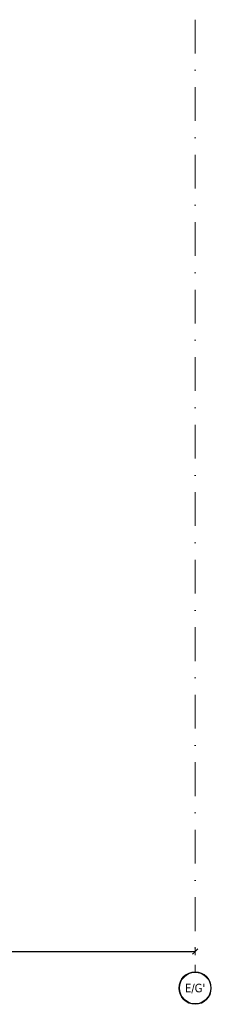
# Model space of a CAD drawing. Header units: millimetres. Extents: x -1427 to 15787, y -1578 to 5789.
# Tile 148 of 152: x 9868 to 10229, y 542 to 2396. Entities that reach past the tile are written whole.
import ezdxf
from ezdxf.enums import TextEntityAlignment as Align

# ---------------------------------------------------------------- set-up
doc = ezdxf.new("R2010")
doc.units = ezdxf.units.MM
doc.linetypes.add('DASHDOT', pattern=[25.4, 12.7, -6.35, 0, -6.35])
for name, color, linetype, lineweight in [('!! wymiary osi', 250, 'Continuous', 9), ('0-osie-liniA', 14, 'DASHDOT', 5), ('0-osie-tx', 66, 'Continuous', 9)]:
    doc.layers.add(name, color=color, linetype=linetype, lineweight=lineweight)
doc.styles.add('TAHOMA', font='tahoma.ttf')
doc.styles.add('TXT', font='simplex.shx')
doc.dimstyles.new('DIM50', dxfattribs={"dimscale": 5, "dimtxt": 2, "dimasz": 1, "dimexe": 0, "dimexo": 0, "dimgap": 0.5, "dimtad": 1, "dimdec": 4, "dimrnd": 0.5, "dimdsep": 46, "dimtxsty": 'TXT', "dimblk": 'TICK1', "dimblk1": 'TICK1', "dimblk2": 'TICK1', "dimsah": 1, "dimcen": 0, "dimse1": 1, "dimse2": 1, "dimclrd": 1, "dimclre": 7, "dimclrt": 9, "dimadec": 0, "dimazin": 0, "dimtfac": 1, "dimtdec": 4, "dimtmove": 2, "dimatfit": 3, "dimldrblk": 'TICK1', "dimfxl": 1, "dimtolj": 1, "dimarcsym": 0})

# ---------------------------------------------------------------- blocks, each defined once
blk = doc.blocks.new('*U10')
h = blk.add_hatch(color=256)
edge = h.paths.add_edge_path()
edge.add_arc((0, 0), 30.6, 0, 360)
edge = h.paths.add_edge_path(flags=17)
edge.add_arc((0, 0), 29.4, 0, 360)
for radius in [30.6, 29.4]:
    blk.add_circle((0, 0), radius)
at = {"style": 'TAHOMA', "flags": 8}
blk.add_attdef('ANSICHTSNUMMER', text='', height=16, dxfattribs=at).set_placement((0, 0), align=Align.MIDDLE_CENTER)
blk = doc.blocks.new('TICK1')
at = {"color": 2}
blk.add_line((-1, -1), (1, 1), dxfattribs=at)
at = {"color": 0}
for p, q in [((0, 0), (-1, 0)), ((0, -1.4), (0, 1.4))]:
    blk.add_line(p, q, dxfattribs=at)
blk = doc.blocks.new('*D29')
at = {"layer": '!! wymiary osi', "color": 1, "lineweight": -2, "transparency": 16777216}
blk.add_line((9420.7, 641.6), (10193.2, 641.6), dxfattribs=at)
at = {"layer": 'DEFPOINTS', "color": 0, "transparency": 16777216}
for p in [(9415.7, 641.6), (10198.2, 641.6), (10198.2, 641.6)]:
    blk.add_point(p, dxfattribs=at)
at = {"layer": '!! wymiary osi', "color": 1, "lineweight": -2, "transparency": 16777216, "xscale": 5, "yscale": 5, "zscale": 5, "rotation": 180}
blk.add_blockref('TICK1', (9415.7, 641.6), dxfattribs=at)
at = {"layer": '!! wymiary osi', "color": 1, "lineweight": -2, "transparency": 16777216, "xscale": 5, "yscale": 5, "zscale": 5}
blk.add_blockref('TICK1', (10198.2, 641.6), dxfattribs=at)
at = {"layer": '!! wymiary osi', "color": 9, "transparency": 16777216, "insert": (9807, 649.1), "char_height": 10, "attachment_point": 5, "style": 'TXT'}
blk.add_mtext('\\A1;782.5', dxfattribs=at)

msp = doc.modelspace()

# ---------------------------------------------------------------- linework, layer by layer
at = {"layer": '0-osie-liniA', "ltscale": 5}
msp.add_lwpolyline([(10198.2113, 2395.99838), (10198.2113, 603.4674)], dxfattribs=at)

# ---------------------------------------------------------------- block references
at = {"layer": '0-osie-tx'}
ref = msp.add_blockref('*U10', (10198.2113, 572.8674), dxfattribs=dict(at, rotation=180))
ref.add_attrib('ANSICHTSNUMMER', "E/G'", dxfattribs={"layer": '0', "height": 16, "style": 'TAHOMA', "flags": 8}).set_placement((10198.2113, 572.8674), align=Align.MIDDLE_CENTER)

# ---------------------------------------------------------------- dimensions: what is measured, and where the dimension line sits
at = {"layer": '!! wymiary osi'}
dim = msp.add_linear_dim(base=(10198.2113, 641.63352), p1=(9415.7113, 641.63352), p2=(10198.2113, 641.63352), dimstyle='DIM50', dxfattribs=at)
dim.commit()
dim.dimension.update_dxf_attribs({"geometry": '*D29', "text_midpoint": (9806.9613, 649.13352)})

doc.saveas('drawing.dxf')
